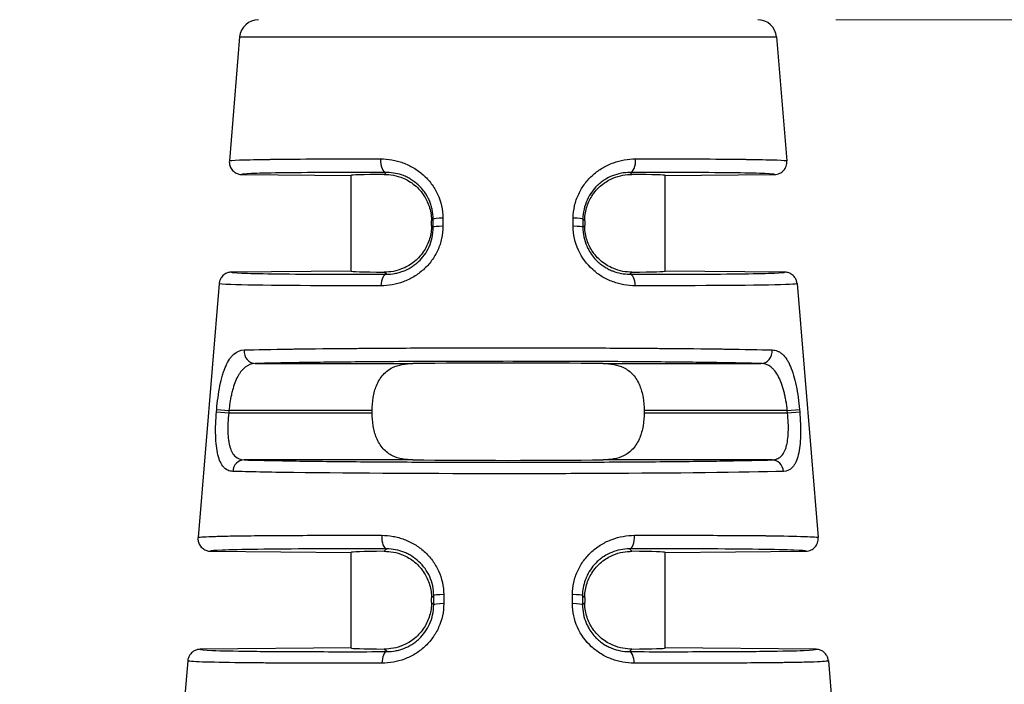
# Model space of a CAD drawing. Header units: inches. Extents: x 0 to 6721, y -3375 to 1330.
# Tile 116 of 196: x 4159 to 4175, y 469 to 480. Entities that reach past the tile are written whole.
import ezdxf

# ---------------------------------------------------------------- set-up
doc = ezdxf.new("R2010")
doc.units = ezdxf.units.IN
doc.header["$MEASUREMENT"] = 0
for name, color, linetype, lineweight in [('AM_5', 3, 'Continuous', 15), ('可見 (ISO)', 7, 'Continuous', 25), ('窄部可見 (ISO)', 7, 'Continuous', 25)]:
    doc.layers.add(name, color=color, linetype=linetype, lineweight=lineweight)
doc.layers.add('中繼線', color=7, linetype='Continuous')
doc.styles.add('尺寸標註', font='romans.shx', dxfattribs={"bigfont": 'CHINESET.SHX'})
doc.dimstyles.new('複本(3) CNS2-1$0', dxfattribs={"dimtxt": 3.7, "dimasz": 3, "dimexe": 1.4, "dimexo": 1.4, "dimgap": 1, "dimtad": 1, "dimtoh": 1, "dimdsep": 46, "dimtxsty": '尺寸標註', "dimcen": 0, "dimclrd": 2, "dimclre": 2, "dimclrt": 3, "dimadec": 0, "dimazin": 2, "dimtp": 0.1, "dimtm": 0.1, "dimtfac": 0.71, "dimtmove": 0, "dimatfit": 0, "dimfxl": 0, "dimlwd": 13, "dimlwe": 13, "dimarcsym": 0})

# ---------------------------------------------------------------- blocks, each defined once
blk = doc.blocks.new('*D339')
at = {"layer": 'AM_5', "color": 2, "lineweight": 13}
for p, q in [((4230.114, 453.791), (4230.114, 501.129)), ((4261.475, 484.178), (4261.475, 501.129)), ((4227.114, 499.729), (4177.567, 499.729)), ((4261.475, 499.729), (4230.114, 499.729)), ((4264.475, 499.729), (4267.475, 499.729))]:
    blk.add_line(p, q, dxfattribs=at)
at = {"layer": 'AM_5', "color": 2}
for points in [[(4227.114, 500.229), (4227.114, 499.229), (4230.114, 499.729)], [(4264.475, 500.229), (4264.475, 499.229), (4261.475, 499.729)]]:
    blk.add_solid(points, dxfattribs=at)
at = {"layer": 'Defpoints', "color": 0}
for p in [(4230.114, 499.729), (4261.475, 482.778), (4230.114, 452.391)]:
    blk.add_point(p, dxfattribs=at)
at = {"layer": 'AM_5', "color": 3, "insert": (4200.415, 506.631), "char_height": 3.7, "attachment_point": 5, "style": '尺寸標註'}
blk.add_mtext('WL\\P(空間保持至少100以上)', dxfattribs=at)
blk = doc.blocks.new('90度接頭-正視')
at = {"layer": '可見 (ISO)'}
for p, q in [((17.627, 31.086), (17.463, 29.113)), ((26.173, 31.086), (26.337, 29.113)), ((17.661, 28.897), (19.4, 28.882)), ((19.4, 27.36), (19.4, 28.882)), ((24.4, 28.882), (26.139, 28.897)), ((24.4, 27.36), (24.4, 28.882)), ((20.68, 28.084), (20.68, 28.158)), ((23.12, 28.158), (23.12, 28.084)), ((19.4, 27.36), (17.498, 27.343)), ((26.302, 27.343), (24.4, 27.36)), ((17.3, 27.16), (16.964, 23.118)), ((26.5, 27.16), (26.836, 23.118)), ((19.735, 25.104), (19.735, 25.138)), ((24.065, 25.138), (24.065, 25.104)), ((17.162, 22.901), (19.4, 22.882)), ((24.4, 22.882), (26.638, 22.901)), ((19.4, 21.36), (19.4, 22.882)), ((24.4, 21.36), (24.4, 22.882)), ((20.68, 22.084), (20.68, 22.158)), ((23.12, 22.158), (23.12, 22.084)), ((19.4, 21.36), (16.998, 21.339)), ((26.802, 21.339), (24.4, 21.36)), ((16.801, 21.156), (16.45, 16.94)), ((26.999, 21.156), (27.35, 16.94))]:
    blk.add_line(p, q, dxfattribs=at)
for centre, start, end in [((17.926, 31.061), 90, 175.2432), ((25.874, 31.061), 4.7568, 90)]:
    blk.add_arc(centre, 0.3, start, end, dxfattribs=at)
for centre, major_axis, ratio, start_param, end_param in [((21.9, 28.86), (-2.5, 0.022), 0.013962, 5.621312, 6.283322), ((21.9, 28.86), (2.5, 0.022), 0.013962, 6.283049, 6.945058), ((21.9, 27.382), (-2.5, -0.022), 0.013962, 6.283049, 6.945058), ((21.9, 27.382), (2.5, -0.022), 0.013962, 5.621312, 6.283322), ((21.9, 25.86), (-2.5, 0), 0.013964, 4.061939, 5.362839), ((21.9, 24.382), (2.5, 0), 0.013964, 4.061939, 5.362839), ((21.9, 22.86), (-2.5, 0.022), 0.013962, 5.621312, 6.283322), ((21.9, 22.86), (2.5, 0.022), 0.013962, 6.283049, 6.945058), ((21.9, 21.382), (-2.5, -0.022), 0.013962, 6.283049, 6.945058), ((21.9, 21.382), (2.5, -0.022), 0.013962, 5.621312, 6.283322)]:
    blk.add_ellipse(centre, major_axis=major_axis, ratio=ratio, start_param=start_param, end_param=end_param, dxfattribs=at)
for points, knots in [([(17.463, 29.113), (17.461, 29.094), (17.463, 29.074), (17.472, 29.033), (17.48, 29.013), (17.504, 28.972), (17.522, 28.952), (17.561, 28.923), (17.58, 28.913), (17.62, 28.9), (17.64, 28.897), (17.661, 28.897)], [-0.03297962, -0.03297962, -0.03297962, -0.03297962, -0.02700153, -0.02700153, -0.02050581, -0.02050581, -0.01264571, -0.01264571, -0.00605896, -0.00605896, -0.00000005, -0.00000005, -0.00000005, -0.00000005]), ([(26.139, 28.897), (26.154, 28.897), (26.168, 28.899), (26.196, 28.905), (26.21, 28.91), (26.247, 28.928), (26.268, 28.943), (26.303, 28.981), (26.316, 29.003), (26.33, 29.042), (26.334, 29.056), (26.338, 29.085), (26.338, 29.099), (26.337, 29.113)], [-0.03296808, -0.03296808, -0.03296808, -0.03296808, -0.028735, -0.028735, -0.02419999, -0.02419999, -0.01648397, -0.01648397, -0.00876778, -0.00876778, -0.004233, -0.004233, -0.00000001, -0.00000001, -0.00000001, -0.00000001]), ([(19.928, 28.899), (20.02, 28.9), (20.123, 28.885), (20.29, 28.813), (20.354, 28.776), (20.471, 28.679), (20.525, 28.618), (20.6, 28.499), (20.631, 28.435), (20.671, 28.297), (20.68, 28.225), (20.68, 28.158)], [0.163151, 0.163151, 0.163151, 0.163151, 0.2094664, 0.2094664, 0.2339826, 0.2339826, 0.2584987, 0.2584987, 0.2786952, 0.2786952, 0.2988917, 0.2988917, 0.2988917, 0.2988917]), ([(23.12, 28.158), (23.12, 28.225), (23.129, 28.297), (23.169, 28.435), (23.2, 28.499), (23.275, 28.618), (23.329, 28.679), (23.446, 28.776), (23.51, 28.813), (23.677, 28.885), (23.78, 28.9), (23.872, 28.899)], [0.2987944, 0.2987944, 0.2987944, 0.2987944, 0.3189909, 0.3189909, 0.3391874, 0.3391874, 0.3637035, 0.3637035, 0.3882197, 0.3882197, 0.4345351, 0.4345351, 0.4345351, 0.4345351]), ([(20.68, 28.084), (20.68, 28.017), (20.671, 27.944), (20.631, 27.807), (20.6, 27.743), (20.525, 27.623), (20.471, 27.562), (20.354, 27.465), (20.29, 27.429), (20.123, 27.357), (20.02, 27.342), (19.928, 27.343)], [0.2987944, 0.2987944, 0.2987944, 0.2987944, 0.3189909, 0.3189909, 0.3391874, 0.3391874, 0.3637035, 0.3637035, 0.3882197, 0.3882197, 0.4345351, 0.4345351, 0.4345351, 0.4345351]), ([(23.872, 27.343), (23.78, 27.342), (23.677, 27.357), (23.51, 27.429), (23.446, 27.465), (23.329, 27.562), (23.275, 27.623), (23.2, 27.743), (23.169, 27.807), (23.129, 27.944), (23.12, 28.017), (23.12, 28.084)], [0.163151, 0.163151, 0.163151, 0.163151, 0.2094664, 0.2094664, 0.2339826, 0.2339826, 0.2584987, 0.2584987, 0.2786952, 0.2786952, 0.2988917, 0.2988917, 0.2988917, 0.2988917]), ([(17.498, 27.343), (17.48, 27.343), (17.462, 27.341), (17.426, 27.33), (17.409, 27.322), (17.37, 27.298), (17.351, 27.28), (17.326, 27.243), (17.317, 27.227), (17.305, 27.194), (17.302, 27.177), (17.3, 27.16)], [-0.02964124, -0.02964124, -0.02964124, -0.02964124, -0.0242333, -0.0242333, -0.01845321, -0.01845321, -0.01060101, -0.01060101, -0.0051283, -0.0051283, 0, 0, 0, 0]), ([(26.5, 27.16), (26.498, 27.177), (26.495, 27.194), (26.483, 27.227), (26.474, 27.243), (26.449, 27.28), (26.43, 27.298), (26.391, 27.322), (26.374, 27.33), (26.338, 27.341), (26.32, 27.343), (26.302, 27.343)], [-0.02964122, -0.02964122, -0.02964122, -0.02964122, -0.02451294, -0.02451294, -0.01904024, -0.01904024, -0.01118806, -0.01118806, -0.00540798, -0.00540798, -0.00000006, -0.00000006, -0.00000006, -0.00000006]), ([(19.735, 25.138), (19.735, 25.205), (19.74, 25.278), (19.764, 25.415), (19.782, 25.48), (19.831, 25.6), (19.867, 25.661), (19.956, 25.76), (20.008, 25.797), (20.159, 25.87), (20.268, 25.887), (20.386, 25.888)], [0.8964116, 0.8964116, 0.8964116, 0.8964116, 0.9166207, 0.9166207, 0.9368297, 0.9368297, 0.9614483, 0.9614483, 0.9860668, 0.9860668, 1.0317726, 1.0317726, 1.0317726, 1.0317726]), ([(23.414, 25.888), (23.532, 25.887), (23.641, 25.87), (23.792, 25.797), (23.844, 25.76), (23.933, 25.661), (23.969, 25.6), (24.018, 25.48), (24.036, 25.415), (24.06, 25.278), (24.065, 25.205), (24.065, 25.138)], [0.1634429, 0.1634429, 0.1634429, 0.1634429, 0.2091487, 0.2091487, 0.2337672, 0.2337672, 0.2583858, 0.2583858, 0.2785948, 0.2785948, 0.2988039, 0.2988039, 0.2988039, 0.2988039]), ([(20.386, 24.354), (20.268, 24.355), (20.159, 24.372), (20.008, 24.445), (19.956, 24.482), (19.867, 24.581), (19.831, 24.642), (19.782, 24.762), (19.764, 24.827), (19.74, 24.964), (19.735, 25.036), (19.735, 25.104)], [0.7610506, 0.7610506, 0.7610506, 0.7610506, 0.8067564, 0.8067564, 0.831375, 0.831375, 0.8559935, 0.8559935, 0.8762026, 0.8762026, 0.8964116, 0.8964116, 0.8964116, 0.8964116]), ([(24.065, 25.104), (24.065, 25.036), (24.06, 24.964), (24.036, 24.827), (24.018, 24.762), (23.969, 24.642), (23.933, 24.581), (23.844, 24.482), (23.792, 24.445), (23.641, 24.372), (23.532, 24.355), (23.414, 24.354)], [0.2988039, 0.2988039, 0.2988039, 0.2988039, 0.3190129, 0.3190129, 0.339222, 0.339222, 0.3638405, 0.3638405, 0.3884591, 0.3884591, 0.4341649, 0.4341649, 0.4341649, 0.4341649]), ([(16.964, 23.118), (16.962, 23.098), (16.964, 23.078), (16.973, 23.038), (16.981, 23.017), (17.005, 22.976), (17.023, 22.957), (17.061, 22.928), (17.081, 22.918), (17.121, 22.905), (17.141, 22.901), (17.162, 22.901)], [-0.03297961, -0.03297961, -0.03297961, -0.03297961, -0.02701652, -0.02701652, -0.02053765, -0.02053765, -0.01267881, -0.01267881, -0.00607455, -0.00607455, -0.00000007, -0.00000007, -0.00000007, -0.00000007]), ([(26.638, 22.901), (26.652, 22.901), (26.667, 22.903), (26.695, 22.909), (26.709, 22.914), (26.746, 22.932), (26.767, 22.947), (26.802, 22.985), (26.815, 23.008), (26.829, 23.046), (26.833, 23.061), (26.836, 23.083), (26.836, 23.09), (26.837, 23.108), (26.836, 23.117), (26.836, 23.118)], [-0.003142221, -0.003142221, -0.003142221, -0.003142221, -0.002754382, -0.002754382, -0.002338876, -0.002338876, -0.001631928, -0.001631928, -0.00092496, -0.00092496, -0.000509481, -0.000509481, -0.000311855, -0.000311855, -0.000000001, -0.000000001, -0.000000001, -0.000000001]), ([(19.928, 22.899), (20.02, 22.9), (20.123, 22.885), (20.29, 22.813), (20.354, 22.776), (20.471, 22.679), (20.525, 22.618), (20.6, 22.499), (20.631, 22.435), (20.671, 22.297), (20.68, 22.225), (20.68, 22.158)], [0.163151, 0.163151, 0.163151, 0.163151, 0.2094664, 0.2094664, 0.2339826, 0.2339826, 0.2584987, 0.2584987, 0.2786952, 0.2786952, 0.2988917, 0.2988917, 0.2988917, 0.2988917]), ([(23.12, 22.158), (23.12, 22.225), (23.129, 22.297), (23.169, 22.435), (23.2, 22.499), (23.275, 22.618), (23.329, 22.679), (23.446, 22.776), (23.51, 22.813), (23.677, 22.885), (23.78, 22.9), (23.872, 22.899)], [0.2987944, 0.2987944, 0.2987944, 0.2987944, 0.3189909, 0.3189909, 0.3391874, 0.3391874, 0.3637035, 0.3637035, 0.3882197, 0.3882197, 0.4345351, 0.4345351, 0.4345351, 0.4345351]), ([(20.68, 22.084), (20.68, 22.017), (20.671, 21.944), (20.631, 21.807), (20.6, 21.743), (20.525, 21.623), (20.471, 21.562), (20.354, 21.465), (20.29, 21.429), (20.123, 21.357), (20.02, 21.342), (19.928, 21.343)], [0.2987944, 0.2987944, 0.2987944, 0.2987944, 0.3189909, 0.3189909, 0.3391874, 0.3391874, 0.3637035, 0.3637035, 0.3882197, 0.3882197, 0.4345351, 0.4345351, 0.4345351, 0.4345351]), ([(23.872, 21.343), (23.78, 21.342), (23.677, 21.357), (23.51, 21.429), (23.446, 21.465), (23.329, 21.562), (23.275, 21.623), (23.2, 21.743), (23.169, 21.807), (23.129, 21.944), (23.12, 22.017), (23.12, 22.084)], [0.163151, 0.163151, 0.163151, 0.163151, 0.2094664, 0.2094664, 0.2339826, 0.2339826, 0.2584987, 0.2584987, 0.2786952, 0.2786952, 0.2988917, 0.2988917, 0.2988917, 0.2988917]), ([(16.998, 21.339), (16.98, 21.339), (16.962, 21.336), (16.926, 21.326), (16.909, 21.318), (16.87, 21.293), (16.851, 21.275), (16.826, 21.239), (16.817, 21.222), (16.806, 21.189), (16.802, 21.172), (16.801, 21.156)], [-0.02964123, -0.02964123, -0.02964123, -0.02964123, -0.02421649, -0.02421649, -0.01841793, -0.01841793, -0.01056708, -0.01056708, -0.00511213, -0.00511213, 0, 0, 0, 0]), ([(26.999, 21.156), (26.998, 21.172), (26.994, 21.189), (26.983, 21.222), (26.974, 21.239), (26.949, 21.275), (26.93, 21.293), (26.891, 21.318), (26.874, 21.326), (26.838, 21.336), (26.82, 21.339), (26.802, 21.339)], [-0.02964122, -0.02964122, -0.02964122, -0.02964122, -0.02452911, -0.02452911, -0.01907418, -0.01907418, -0.01122335, -0.01122335, -0.00542481, -0.00542481, -0.00000008, -0.00000008, -0.00000008, -0.00000008])]:
    blk.add_open_spline(points, degree=3, knots=knots, dxfattribs=at)
blk.add_open_spline([(26.836, 23.118), (26.836, 23.118), (26.836, 23.118), (26.836, 23.118)], degree=3, dxfattribs=at)
at = {"layer": '窄部可見 (ISO)'}
for p, q in [((17.627, 31.086), (26.173, 31.086)), ((19.928, 28.899), (19.959, 28.929)), ((23.841, 28.929), (23.872, 28.899)), ((20.709, 28.186), (20.68, 28.158)), ((20.68, 28.084), (20.709, 28.056)), ((20.709, 28.056), (20.709, 28.186)), ((20.863, 28.202), (20.863, 28.072)), ((22.937, 28.072), (22.937, 28.202)), ((23.12, 28.158), (23.091, 28.186)), ((23.091, 28.186), (23.091, 28.056)), ((23.091, 28.056), (23.12, 28.084)), ((19.962, 27.31), (19.928, 27.343)), ((23.872, 27.343), (23.838, 27.31)), ((17.876, 25.888), (20.386, 25.888)), ((23.414, 25.888), (25.924, 25.888)), ((17.258, 25.12), (17.261, 25.154)), ((17.258, 25.12), (17.452, 25.104)), ((17.261, 25.154), (17.455, 25.138)), ((17.455, 25.138), (17.452, 25.104)), ((17.452, 25.104), (19.735, 25.104)), ((19.735, 25.138), (17.455, 25.138)), ((26.345, 25.138), (24.065, 25.138)), ((24.065, 25.104), (26.348, 25.104)), ((26.345, 25.138), (26.539, 25.154)), ((26.348, 25.104), (26.345, 25.138)), ((26.348, 25.104), (26.542, 25.12)), ((26.539, 25.154), (26.542, 25.12)), ((20.386, 24.354), (17.697, 24.354)), ((26.103, 24.354), (23.414, 24.354)), ((19.928, 22.899), (19.967, 22.937)), ((23.833, 22.937), (23.872, 22.899)), ((20.716, 22.193), (20.68, 22.158)), ((20.716, 22.049), (20.716, 22.193)), ((20.875, 22.209), (20.875, 22.065)), ((22.925, 22.065), (22.925, 22.209)), ((23.12, 22.158), (23.084, 22.193)), ((23.084, 22.193), (23.084, 22.049)), ((20.68, 22.084), (20.716, 22.049)), ((23.084, 22.049), (23.12, 22.084)), ((19.97, 21.302), (19.928, 21.343)), ((23.872, 21.343), (23.83, 21.302))]:
    blk.add_line(p, q, dxfattribs=at)
for centre, major_axis, ratio, start_param, end_param in [((19.961, 29.129), (0, -0.2), 0.457959, 4.630069, 6.267479), ((23.839, 29.129), (0, -0.2), 0.457959, 0.015707, 1.653116), ((20.909, 28.186), (-0.2, 0), 0.085471, 4.943372, 6.269171), ((20.909, 28.056), (-0.2, 0), 0.085457, 4.942748, 6.269171), ((22.891, 28.186), (0.2, 0), 0.085471, 0.014014, 1.339813), ((22.891, 28.056), (0.2, 0), 0.085457, 0.014014, 1.340437), ((19.964, 27.11), (0, 0.2), 0.439652, 0.015546, 1.486943), ((23.836, 27.11), (0, 0.2), 0.439652, 4.796243, 6.26764), ((17.876, 26.088), (0.006, -0.2), 0.896154, 4.604085, 6.251716), ((25.924, 26.088), (-0.006, -0.2), 0.896154, 0.03147, 1.679101), ((17.697, 24.154), (0.006, 0.2), 0.904465, 0.032739, 1.514553), ((26.103, 24.154), (-0.006, 0.2), 0.904465, 4.768632, 6.250447), ((19.969, 23.137), (0, -0.2), 0.408157, 4.630381, 6.267891), ((23.831, 23.137), (0, -0.2), 0.408157, 0.015295, 1.652805), ((20.916, 22.193), (-0.2, 0), 0.084951, 4.917544, 6.269172), ((22.884, 22.193), (0.2, 0), 0.084951, 0.014013, 1.365641), ((20.916, 22.049), (-0.2, 0), 0.08494, 4.916991, 6.269172), ((22.884, 22.049), (0.2, 0), 0.08494, 0.014013, 1.366194), ((19.971, 21.102), (-0.001, 0.2), 0.393168, 0.015186, 1.486691), ((23.829, 21.102), (0.001, 0.2), 0.393168, 4.796495, 6.268)]:
    blk.add_ellipse(centre, major_axis=major_axis, ratio=ratio, start_param=start_param, end_param=end_param, dxfattribs=at)
for points, knots in [([(17.463, 29.113), (17.463, 29.119), (17.519, 29.124), (17.623, 29.128), (17.633, 29.128), (17.643, 29.128), (17.653, 29.129), (17.763, 29.133), (17.917, 29.136), (18.105, 29.138), (18.127, 29.139), (18.15, 29.139), (18.173, 29.139), (18.376, 29.142), (18.613, 29.144), (18.873, 29.145), (18.896, 29.145), (18.919, 29.145), (18.942, 29.145), (19.229, 29.146), (19.543, 29.146), (19.87, 29.146)], [0, 0, 0, 0, 0.228628, 0.228628, 0.228628, 0.25, 0.25, 0.25, 0.473508, 0.473508, 0.473508, 0.5, 0.5, 0.5, 0.730031, 0.730031, 0.730031, 0.75, 0.75, 0.75, 1, 1, 1, 1]), ([(19.87, 29.146), (19.931, 29.146), (19.991, 29.141), (20.08, 29.125), (20.109, 29.118), (20.168, 29.103), (20.195, 29.094), (20.285, 29.062), (20.341, 29.035), (20.422, 28.987), (20.448, 28.97), (20.498, 28.933), (20.522, 28.915), (20.595, 28.849), (20.639, 28.802), (20.716, 28.699), (20.749, 28.645), (20.834, 28.464), (20.863, 28.336), (20.863, 28.202)], [0, 0, 0, 0, 0.125, 0.125, 0.1875, 0.1875, 0.25, 0.25, 0.375, 0.375, 0.4375, 0.4375, 0.5, 0.5, 0.625, 0.625, 0.75, 0.75, 1, 1, 1, 1]), ([(22.937, 28.202), (22.937, 28.269), (22.945, 28.335), (22.973, 28.463), (22.996, 28.527), (23.051, 28.645), (23.084, 28.7), (23.142, 28.777), (23.163, 28.802), (23.207, 28.849), (23.231, 28.873), (23.302, 28.935), (23.352, 28.972), (23.433, 29.02), (23.46, 29.034), (23.517, 29.061), (23.548, 29.073), (23.69, 29.125), (23.808, 29.146), (23.93, 29.146)], [0, 0, 0, 0, 0.125, 0.125, 0.25, 0.25, 0.375, 0.375, 0.4375, 0.4375, 0.5, 0.5, 0.625, 0.625, 0.6875, 0.6875, 0.75, 0.75, 1, 1, 1, 1]), ([(23.93, 29.146), (24.257, 29.146), (24.571, 29.146), (24.858, 29.145), (24.881, 29.145), (24.904, 29.145), (24.927, 29.145), (25.187, 29.144), (25.424, 29.142), (25.627, 29.139), (25.65, 29.139), (25.673, 29.139), (25.695, 29.138), (25.883, 29.136), (26.037, 29.133), (26.147, 29.129), (26.157, 29.128), (26.167, 29.128), (26.177, 29.128), (26.281, 29.124), (26.337, 29.119), (26.337, 29.113)], [0, 0, 0, 0, 0.25, 0.25, 0.25, 0.269969, 0.269969, 0.269969, 0.5, 0.5, 0.5, 0.526492, 0.526492, 0.526492, 0.75, 0.75, 0.75, 0.771372, 0.771372, 0.771372, 1, 1, 1, 1]), ([(19.959, 28.929), (19.624, 28.93), (19.299, 28.93), (19.008, 28.928), (18.726, 28.927), (18.477, 28.925), (18.274, 28.922), (18.071, 28.919), (17.916, 28.916), (17.813, 28.911), (17.71, 28.907), (17.661, 28.902), (17.661, 28.897)], [3.058727, 3.058727, 3.058727, 3.058727, 3.339025, 3.339025, 3.339025, 3.609231, 3.609231, 3.609231, 3.879551, 3.879551, 3.879551, 4.153321, 4.153321, 4.153321, 4.153321]), ([(20.709, 28.186), (20.709, 28.239), (20.703, 28.292), (20.691, 28.343), (20.686, 28.369), (20.679, 28.394), (20.671, 28.418), (20.664, 28.44), (20.656, 28.461), (20.647, 28.482), (20.625, 28.531), (20.598, 28.578), (20.567, 28.621), (20.552, 28.641), (20.537, 28.661), (20.52, 28.679), (20.506, 28.695), (20.491, 28.71), (20.476, 28.725), (20.474, 28.727), (20.471, 28.729), (20.469, 28.731), (20.433, 28.764), (20.395, 28.793), (20.354, 28.818), (20.334, 28.831), (20.313, 28.842), (20.291, 28.853), (20.28, 28.858), (20.27, 28.863), (20.259, 28.868), (20.25, 28.871), (20.241, 28.875), (20.233, 28.879), (20.149, 28.911), (20.069, 28.927), (19.977, 28.929), (19.971, 28.929), (19.965, 28.929), (19.959, 28.929)], [0, 0, 0, 0, 0.125, 0.125, 0.125, 0.1875, 0.1875, 0.1875, 0.242432, 0.242432, 0.242432, 0.375, 0.375, 0.375, 0.4375, 0.4375, 0.4375, 0.491526, 0.491526, 0.491526, 0.5, 0.5, 0.5, 0.625, 0.625, 0.625, 0.6875, 0.6875, 0.6875, 0.71875, 0.71875, 0.71875, 0.742946, 0.742946, 0.742946, 0.984164, 0.984164, 0.984164, 1, 1, 1, 1]), ([(23.841, 28.929), (23.744, 28.929), (23.65, 28.911), (23.563, 28.876), (23.52, 28.859), (23.478, 28.838), (23.44, 28.814), (23.42, 28.802), (23.402, 28.789), (23.384, 28.775), (23.366, 28.762), (23.35, 28.748), (23.332, 28.732), (23.329, 28.73), (23.327, 28.728), (23.324, 28.725), (23.256, 28.66), (23.198, 28.581), (23.158, 28.49), (23.116, 28.397), (23.091, 28.293), (23.091, 28.186)], [0, 0, 0, 0, 0.25, 0.25, 0.25, 0.375, 0.375, 0.375, 0.4375, 0.4375, 0.4375, 0.5, 0.5, 0.5, 0.508472, 0.508472, 0.508472, 0.75, 0.75, 0.75, 1, 1, 1, 1]), ([(26.139, 28.897), (26.139, 28.902), (26.09, 28.907), (25.987, 28.911), (25.884, 28.916), (25.729, 28.919), (25.526, 28.922), (25.323, 28.925), (25.074, 28.927), (24.792, 28.928), (24.501, 28.93), (24.176, 28.93), (23.841, 28.929)], [2.129864, 2.129864, 2.129864, 2.129864, 2.403635, 2.403635, 2.403635, 2.673954, 2.673954, 2.673954, 2.94416, 2.94416, 2.94416, 3.224459, 3.224459, 3.224459, 3.224459]), ([(20.863, 28.072), (20.863, 28.006), (20.856, 27.942), (20.829, 27.815), (20.808, 27.752), (20.754, 27.633), (20.721, 27.578), (20.664, 27.5), (20.643, 27.475), (20.6, 27.427), (20.576, 27.403), (20.505, 27.34), (20.454, 27.302), (20.373, 27.254), (20.346, 27.239), (20.289, 27.212), (20.258, 27.199), (20.116, 27.147), (19.998, 27.126), (19.876, 27.126)], [0, 0, 0, 0, 0.125, 0.125, 0.25, 0.25, 0.375, 0.375, 0.4375, 0.4375, 0.5, 0.5, 0.625, 0.625, 0.6875, 0.6875, 0.75, 0.75, 1, 1, 1, 1]), ([(19.962, 27.31), (20.008, 27.31), (20.054, 27.314), (20.12, 27.326), (20.142, 27.331), (20.185, 27.343), (20.205, 27.349), (20.272, 27.375), (20.315, 27.396), (20.377, 27.434), (20.397, 27.448), (20.436, 27.478), (20.456, 27.495), (20.541, 27.574), (20.6, 27.653), (20.684, 27.838), (20.709, 27.944), (20.709, 28.056)], [0, 0, 0, 0, 0.125, 0.125, 0.1875, 0.1875, 0.25, 0.25, 0.375, 0.375, 0.4375, 0.4375, 0.5, 0.5, 0.75, 0.75, 1, 1, 1, 1]), ([(23.924, 27.126), (23.863, 27.126), (23.803, 27.132), (23.714, 27.147), (23.685, 27.154), (23.627, 27.17), (23.6, 27.178), (23.51, 27.211), (23.453, 27.238), (23.372, 27.287), (23.346, 27.304), (23.295, 27.342), (23.272, 27.361), (23.149, 27.471), (23.074, 27.573), (22.964, 27.814), (22.937, 27.941), (22.937, 28.072)], [0, 0, 0, 0, 0.125, 0.125, 0.1875, 0.1875, 0.25, 0.25, 0.375, 0.375, 0.4375, 0.4375, 0.5, 0.5, 0.75, 0.75, 1, 1, 1, 1]), ([(23.091, 28.056), (23.091, 27.951), (23.113, 27.851), (23.151, 27.762), (23.153, 27.757), (23.155, 27.752), (23.158, 27.746), (23.189, 27.677), (23.231, 27.615), (23.277, 27.562), (23.291, 27.546), (23.305, 27.532), (23.32, 27.517), (23.339, 27.499), (23.361, 27.48), (23.383, 27.463), (23.402, 27.449), (23.422, 27.435), (23.443, 27.422), (23.464, 27.409), (23.485, 27.397), (23.506, 27.387), (23.517, 27.381), (23.529, 27.376), (23.54, 27.371), (23.548, 27.367), (23.557, 27.364), (23.565, 27.361), (23.653, 27.327), (23.743, 27.31), (23.838, 27.31)], [0, 0, 0, 0, 0.235395, 0.235395, 0.235395, 0.25, 0.25, 0.25, 0.4375, 0.4375, 0.4375, 0.492495, 0.492495, 0.492495, 0.5625, 0.5625, 0.5625, 0.625, 0.625, 0.625, 0.6875, 0.6875, 0.6875, 0.71875, 0.71875, 0.71875, 0.74263, 0.74263, 0.74263, 1, 1, 1, 1]), ([(17.498, 27.343), (17.497, 27.338), (17.549, 27.333), (17.66, 27.328), (17.77, 27.324), (17.937, 27.32), (18.155, 27.317), (18.372, 27.314), (18.641, 27.311), (18.942, 27.31), (19.256, 27.309), (19.604, 27.309), (19.962, 27.31)], [5.269156, 5.269156, 5.269156, 5.269156, 5.54884, 5.54884, 5.54884, 5.824577, 5.824577, 5.824577, 6.100194, 6.100194, 6.100194, 6.386537, 6.386537, 6.386537, 6.386537]), ([(23.838, 27.31), (24.196, 27.309), (24.544, 27.309), (24.858, 27.31), (25.159, 27.311), (25.428, 27.314), (25.645, 27.317), (25.863, 27.32), (26.03, 27.324), (26.14, 27.328), (26.251, 27.333), (26.303, 27.338), (26.302, 27.343)], [6.179833, 6.179833, 6.179833, 6.179833, 6.466177, 6.466177, 6.466177, 6.741793, 6.741793, 6.741793, 7.017531, 7.017531, 7.017531, 7.297215, 7.297215, 7.297215, 7.297215]), ([(19.876, 27.126), (18.817, 27.124), (17.871, 27.13), (17.487, 27.144), (17.365, 27.149), (17.3, 27.154), (17.3, 27.16)], [0, 0, 0, 0, 0.760219, 0.760219, 0.760219, 1, 1, 1, 1]), ([(26.5, 27.16), (26.501, 27.141), (25.822, 27.13), (24.878, 27.127), (24.581, 27.126), (24.258, 27.126), (23.924, 27.126)], [0, 0, 0, 0, 0.760219, 0.760219, 0.760219, 1, 1, 1, 1]), ([(17.261, 25.154), (17.267, 25.221), (17.274, 25.286), (17.292, 25.413), (17.302, 25.476), (17.326, 25.594), (17.34, 25.649), (17.362, 25.726), (17.37, 25.751), (17.387, 25.799), (17.396, 25.822), (17.424, 25.886), (17.443, 25.923), (17.475, 25.971), (17.487, 25.986), (17.51, 26.014), (17.522, 26.026), (17.583, 26.08), (17.637, 26.103), (17.697, 26.104)], [0, 0, 0, 0, 0.125, 0.125, 0.25, 0.25, 0.375, 0.375, 0.4375, 0.4375, 0.5, 0.5, 0.625, 0.625, 0.6875, 0.6875, 0.75, 0.75, 1, 1, 1, 1]), ([(17.697, 26.104), (17.894, 26.11), (18.144, 26.114), (18.428, 26.118), (18.454, 26.119), (18.48, 26.119), (18.507, 26.12), (18.787, 26.123), (19.098, 26.127), (19.426, 26.129), (19.47, 26.13), (19.513, 26.13), (19.557, 26.13), (19.899, 26.133), (20.255, 26.135), (20.614, 26.137), (20.651, 26.137), (20.688, 26.137), (20.724, 26.137), (21.12, 26.138), (21.517, 26.139), (21.9, 26.139), (22.283, 26.139), (22.68, 26.138), (23.076, 26.137), (23.113, 26.137), (23.149, 26.137), (23.186, 26.137), (23.545, 26.135), (23.901, 26.133), (24.243, 26.13), (24.287, 26.13), (24.33, 26.13), (24.374, 26.129), (24.702, 26.127), (25.013, 26.123), (25.293, 26.12), (25.32, 26.119), (25.346, 26.119), (25.372, 26.118), (25.656, 26.114), (25.906, 26.11), (26.103, 26.104)], [0, 0, 0, 0, 0.114631, 0.114631, 0.114631, 0.125, 0.125, 0.125, 0.235387, 0.235387, 0.235387, 0.25, 0.25, 0.25, 0.363356, 0.363356, 0.363356, 0.375, 0.375, 0.375, 0.5, 0.5, 0.5, 0.625, 0.625, 0.625, 0.636633, 0.636633, 0.636633, 0.75, 0.75, 0.75, 0.764605, 0.764605, 0.764605, 0.875, 0.875, 0.875, 0.885366, 0.885366, 0.885366, 1, 1, 1, 1]), ([(26.103, 26.104), (26.133, 26.103), (26.162, 26.097), (26.202, 26.081), (26.216, 26.074), (26.241, 26.057), (26.253, 26.048), (26.291, 26.014), (26.314, 25.987), (26.346, 25.938), (26.357, 25.921), (26.376, 25.884), (26.385, 25.865), (26.414, 25.799), (26.43, 25.751), (26.46, 25.649), (26.473, 25.595), (26.51, 25.414), (26.527, 25.287), (26.539, 25.154)], [0, 0, 0, 0, 0.125, 0.125, 0.1875, 0.1875, 0.25, 0.25, 0.375, 0.375, 0.4375, 0.4375, 0.5, 0.5, 0.625, 0.625, 0.75, 0.75, 1, 1, 1, 1]), ([(17.876, 25.888), (17.815, 25.886), (17.761, 25.866), (17.715, 25.83), (17.691, 25.812), (17.67, 25.791), (17.65, 25.766), (17.64, 25.753), (17.631, 25.74), (17.622, 25.726), (17.617, 25.719), (17.613, 25.712), (17.608, 25.705), (17.604, 25.697), (17.6, 25.691), (17.596, 25.682), (17.563, 25.621), (17.536, 25.546), (17.513, 25.462), (17.507, 25.437), (17.501, 25.412), (17.495, 25.386), (17.478, 25.307), (17.464, 25.223), (17.455, 25.138)], [0, 0, 0, 0, 0.25, 0.25, 0.25, 0.375, 0.375, 0.375, 0.4375, 0.4375, 0.4375, 0.46875, 0.46875, 0.46875, 0.5, 0.5, 0.5, 0.729105, 0.729105, 0.729105, 0.796829, 0.796829, 0.796829, 1, 1, 1, 1]), ([(25.924, 25.888), (25.74, 25.893), (25.503, 25.898), (24.944, 25.906), (24.622, 25.91), (23.915, 25.916), (23.531, 25.919), (22.732, 25.922), (22.316, 25.923), (21.484, 25.923), (21.068, 25.922), (20.269, 25.919), (19.885, 25.916), (19.178, 25.91), (18.856, 25.906), (18.297, 25.898), (18.06, 25.893), (17.876, 25.888)], [2.030409, 2.030409, 2.030409, 2.030409, 2.308205, 2.308205, 2.586001, 2.586001, 2.863797, 2.863797, 3.141593, 3.141593, 3.419389, 3.419389, 3.697185, 3.697185, 3.97498, 3.97498, 4.252776, 4.252776, 4.252776, 4.252776]), ([(26.345, 25.138), (26.339, 25.19), (26.332, 25.242), (26.323, 25.293), (26.319, 25.318), (26.314, 25.343), (26.309, 25.368), (26.304, 25.39), (26.299, 25.411), (26.294, 25.432), (26.282, 25.481), (26.268, 25.528), (26.253, 25.57), (26.239, 25.609), (26.224, 25.644), (26.207, 25.676), (26.189, 25.711), (26.169, 25.743), (26.147, 25.77), (26.137, 25.783), (26.126, 25.795), (26.115, 25.806), (26.109, 25.811), (26.103, 25.816), (26.098, 25.821), (26.093, 25.825), (26.088, 25.829), (26.083, 25.833), (26.039, 25.865), (25.994, 25.883), (25.939, 25.887), (25.934, 25.887), (25.929, 25.888), (25.924, 25.888)], [0, 0, 0, 0, 0.125, 0.125, 0.125, 0.1875, 0.1875, 0.1875, 0.243967, 0.243967, 0.243967, 0.375, 0.375, 0.375, 0.492562, 0.492562, 0.492562, 0.625, 0.625, 0.625, 0.6875, 0.6875, 0.6875, 0.71875, 0.71875, 0.71875, 0.743814, 0.743814, 0.743814, 0.98012, 0.98012, 0.98012, 1, 1, 1, 1]), ([(17.517, 24.171), (17.488, 24.171), (17.462, 24.177), (17.426, 24.194), (17.415, 24.201), (17.393, 24.218), (17.383, 24.227), (17.352, 24.26), (17.335, 24.288), (17.304, 24.354), (17.292, 24.39), (17.26, 24.523), (17.249, 24.624), (17.242, 24.865), (17.247, 24.99), (17.258, 25.12)], [0, 0, 0, 0, 0.125, 0.125, 0.1875, 0.1875, 0.25, 0.25, 0.375, 0.375, 0.5, 0.5, 0.75, 0.75, 1, 1, 1, 1]), ([(17.452, 25.104), (17.44, 24.994), (17.436, 24.889), (17.441, 24.751), (17.445, 24.708), (17.453, 24.649), (17.456, 24.63), (17.463, 24.595), (17.467, 24.579), (17.482, 24.528), (17.494, 24.498), (17.516, 24.459), (17.524, 24.447), (17.541, 24.425), (17.551, 24.415), (17.596, 24.374), (17.641, 24.355), (17.697, 24.354)], [0, 0, 0, 0, 0.25, 0.25, 0.375, 0.375, 0.4375, 0.4375, 0.5, 0.5, 0.625, 0.625, 0.6875, 0.6875, 0.75, 0.75, 1, 1, 1, 1]), ([(26.103, 24.354), (26.131, 24.355), (26.156, 24.36), (26.19, 24.373), (26.201, 24.378), (26.221, 24.391), (26.23, 24.397), (26.259, 24.424), (26.276, 24.445), (26.298, 24.484), (26.305, 24.498), (26.317, 24.528), (26.323, 24.546), (26.346, 24.625), (26.357, 24.704), (26.364, 24.889), (26.36, 24.994), (26.348, 25.104)], [0, 0, 0, 0, 0.125, 0.125, 0.1875, 0.1875, 0.25, 0.25, 0.375, 0.375, 0.4375, 0.4375, 0.5, 0.5, 0.75, 0.75, 1, 1, 1, 1]), ([(26.542, 25.12), (26.547, 25.055), (26.551, 24.991), (26.555, 24.865), (26.556, 24.803), (26.553, 24.684), (26.549, 24.629), (26.537, 24.526), (26.529, 24.476), (26.508, 24.391), (26.495, 24.353), (26.473, 24.304), (26.465, 24.289), (26.447, 24.261), (26.437, 24.248), (26.388, 24.194), (26.34, 24.172), (26.283, 24.171)], [0, 0, 0, 0, 0.125, 0.125, 0.25, 0.25, 0.375, 0.375, 0.5, 0.5, 0.625, 0.625, 0.6875, 0.6875, 0.75, 0.75, 1, 1, 1, 1]), ([(17.697, 24.354), (17.884, 24.348), (18.126, 24.343), (18.706, 24.334), (19.042, 24.33), (19.781, 24.324), (20.184, 24.321), (21.025, 24.318), (21.462, 24.317), (22.338, 24.317), (22.775, 24.318), (23.616, 24.321), (24.019, 24.324), (24.758, 24.33), (25.094, 24.334), (25.674, 24.343), (25.916, 24.348), (26.103, 24.354)], [5.152893, 5.152893, 5.152893, 5.152893, 5.435466, 5.435466, 5.718039, 5.718039, 6.000612, 6.000612, 6.283185, 6.283185, 6.565758, 6.565758, 6.848331, 6.848331, 7.130904, 7.130904, 7.413478, 7.413478, 7.413478, 7.413478]), ([(26.283, 24.171), (25.673, 24.153), (24.54, 24.142), (23.384, 24.137), (23.3, 24.136), (23.215, 24.136), (23.13, 24.136), (22.715, 24.134), (22.3, 24.133), (21.9, 24.133), (20.751, 24.133), (19.462, 24.14), (18.484, 24.152), (18.098, 24.157), (17.764, 24.164), (17.517, 24.171)], [0, 0, 0, 0, 0.349416, 0.349416, 0.349416, 0.375, 0.375, 0.375, 0.5, 0.5, 0.5, 0.858469, 0.858469, 0.858469, 1, 1, 1, 1]), ([(16.964, 23.118), (16.965, 23.125), (17.046, 23.131), (17.256, 23.138), (17.341, 23.14), (17.486, 23.143), (17.537, 23.144), (17.618, 23.145), (17.66, 23.146), (17.71, 23.146), (17.731, 23.147), (17.746, 23.147), (17.752, 23.147), (18.022, 23.15), (18.34, 23.152), (19.06, 23.155), (19.462, 23.155), (19.887, 23.154)], [0, 0, 0, 0, 0.25, 0.25, 0.375, 0.375, 0.4375, 0.4375, 0.46875, 0.484375, 0.492188, 0.492188, 0.5, 0.5, 0.75, 0.75, 1, 1, 1, 1]), ([(19.887, 23.154), (19.949, 23.154), (20.04, 23.145), (20.129, 23.125), (20.188, 23.109), (20.216, 23.1), (20.305, 23.067), (20.362, 23.04), (20.468, 22.975), (20.517, 22.939), (20.613, 22.852), (20.657, 22.805), (20.732, 22.702), (20.764, 22.648), (20.847, 22.468), (20.875, 22.342), (20.875, 22.209)], [0, 0, 0, 0, 0.125, 0.1875, 0.1875, 0.25, 0.25, 0.375, 0.375, 0.5, 0.5, 0.625, 0.625, 0.75, 0.75, 1, 1, 1, 1]), ([(22.925, 22.209), (22.925, 22.276), (22.932, 22.34), (22.96, 22.467), (22.982, 22.53), (23.036, 22.648), (23.068, 22.703), (23.125, 22.78), (23.145, 22.804), (23.189, 22.852), (23.212, 22.875), (23.283, 22.939), (23.333, 22.976), (23.413, 23.024), (23.44, 23.039), (23.497, 23.066), (23.527, 23.079), (23.67, 23.132), (23.789, 23.153), (23.913, 23.154)], [0, 0, 0, 0, 0.125, 0.125, 0.25, 0.25, 0.375, 0.375, 0.4375, 0.4375, 0.5, 0.5, 0.625, 0.625, 0.6875, 0.6875, 0.75, 0.75, 1, 1, 1, 1]), ([(23.913, 23.154), (24.338, 23.155), (24.74, 23.155), (25.28, 23.153), (25.45, 23.152), (25.686, 23.151), (25.761, 23.15), (25.87, 23.149), (25.922, 23.148), (25.982, 23.148), (26.007, 23.148), (26.024, 23.147), (26.033, 23.147), (26.275, 23.144), (26.474, 23.14), (26.754, 23.131), (26.835, 23.125), (26.836, 23.118)], [0, 0, 0, 0, 0.25, 0.25, 0.375, 0.375, 0.4375, 0.4375, 0.46875, 0.484375, 0.492188, 0.492188, 0.5, 0.5, 0.75, 0.75, 1, 1, 1, 1]), ([(19.967, 22.937), (19.565, 22.938), (19.17, 22.938), (18.813, 22.937), (18.471, 22.936), (18.165, 22.934), (17.916, 22.93), (17.667, 22.927), (17.476, 22.923), (17.35, 22.918), (17.222, 22.913), (17.162, 22.907), (17.162, 22.901)], [3.003464, 3.003464, 3.003464, 3.003464, 3.298427, 3.298427, 3.298427, 3.581718, 3.581718, 3.581718, 3.865141, 3.865141, 3.865141, 4.153252, 4.153252, 4.153252, 4.153252]), ([(20.716, 22.193), (20.716, 22.298), (20.693, 22.401), (20.611, 22.586), (20.551, 22.668), (20.446, 22.767), (20.407, 22.797), (20.346, 22.835), (20.315, 22.853), (20.282, 22.868), (20.26, 22.878), (20.248, 22.883), (20.157, 22.918), (20.065, 22.937), (19.967, 22.937)], [0, 0, 0, 0, 0.25, 0.25, 0.5, 0.5, 0.625, 0.625, 0.6875, 0.71875, 0.71875, 0.75, 0.75, 1, 1, 1, 1]), ([(23.833, 22.937), (23.734, 22.937), (23.638, 22.917), (23.551, 22.882), (23.507, 22.864), (23.466, 22.843), (23.427, 22.818), (23.408, 22.806), (23.389, 22.793), (23.371, 22.779), (23.353, 22.765), (23.338, 22.752), (23.32, 22.735), (23.255, 22.674), (23.2, 22.6), (23.16, 22.517), (23.148, 22.492), (23.137, 22.467), (23.128, 22.441), (23.1, 22.363), (23.084, 22.279), (23.084, 22.193)], [0, 0, 0, 0, 0.25, 0.25, 0.25, 0.375, 0.375, 0.375, 0.4375, 0.4375, 0.4375, 0.5, 0.5, 0.5, 0.728256, 0.728256, 0.728256, 0.796192, 0.796192, 0.796192, 1, 1, 1, 1]), ([(26.638, 22.901), (26.638, 22.907), (26.578, 22.913), (26.45, 22.918), (26.324, 22.923), (26.133, 22.927), (25.884, 22.93), (25.635, 22.934), (25.329, 22.936), (24.987, 22.937), (24.63, 22.938), (24.235, 22.938), (23.833, 22.937)], [2.129933, 2.129933, 2.129933, 2.129933, 2.418044, 2.418044, 2.418044, 2.701467, 2.701467, 2.701467, 2.984758, 2.984758, 2.984758, 3.279722, 3.279722, 3.279722, 3.279722]), ([(20.875, 22.065), (20.876, 21.935), (20.848, 21.807), (20.768, 21.63), (20.736, 21.574), (20.661, 21.471), (20.617, 21.422), (20.523, 21.336), (20.473, 21.298), (20.393, 21.249), (20.365, 21.234), (20.308, 21.207), (20.278, 21.194), (20.135, 21.14), (20.016, 21.119), (19.893, 21.118)], [0, 0, 0, 0, 0.25, 0.25, 0.375, 0.375, 0.5, 0.5, 0.625, 0.625, 0.6875, 0.6875, 0.75, 0.75, 1, 1, 1, 1]), ([(19.97, 21.302), (20.017, 21.302), (20.063, 21.306), (20.131, 21.319), (20.153, 21.324), (20.197, 21.337), (20.217, 21.343), (20.284, 21.369), (20.327, 21.391), (20.389, 21.43), (20.409, 21.444), (20.448, 21.474), (20.468, 21.492), (20.551, 21.57), (20.609, 21.649), (20.692, 21.833), (20.716, 21.938), (20.716, 22.049)], [0, 0, 0, 0, 0.125, 0.125, 0.1875, 0.1875, 0.25, 0.25, 0.375, 0.375, 0.4375, 0.4375, 0.5, 0.5, 0.75, 0.75, 1, 1, 1, 1]), ([(23.907, 21.118), (23.846, 21.119), (23.785, 21.124), (23.696, 21.14), (23.666, 21.147), (23.608, 21.163), (23.58, 21.172), (23.49, 21.206), (23.433, 21.233), (23.326, 21.299), (23.277, 21.335), (23.133, 21.468), (23.058, 21.57), (22.951, 21.81), (22.924, 21.935), (22.925, 22.065)], [0, 0, 0, 0, 0.125, 0.125, 0.1875, 0.1875, 0.25, 0.25, 0.375, 0.375, 0.5, 0.5, 0.75, 0.75, 1, 1, 1, 1]), ([(23.084, 22.049), (23.084, 21.945), (23.106, 21.845), (23.143, 21.757), (23.145, 21.752), (23.147, 21.747), (23.15, 21.741), (23.181, 21.673), (23.221, 21.611), (23.267, 21.558), (23.281, 21.542), (23.294, 21.528), (23.31, 21.513), (23.329, 21.494), (23.35, 21.476), (23.371, 21.46), (23.39, 21.444), (23.41, 21.43), (23.431, 21.417), (23.452, 21.404), (23.473, 21.392), (23.494, 21.382), (23.505, 21.376), (23.516, 21.371), (23.528, 21.366), (23.533, 21.363), (23.539, 21.361), (23.544, 21.359), (23.548, 21.357), (23.551, 21.356), (23.554, 21.355), (23.642, 21.32), (23.734, 21.302), (23.83, 21.302)], [0, 0, 0, 0, 0.235782, 0.235782, 0.235782, 0.25, 0.25, 0.25, 0.4375, 0.4375, 0.4375, 0.494125, 0.494125, 0.494125, 0.5625, 0.5625, 0.5625, 0.625, 0.625, 0.625, 0.6875, 0.6875, 0.6875, 0.71875, 0.71875, 0.71875, 0.734375, 0.734375, 0.734375, 0.744055, 0.744055, 0.744055, 1, 1, 1, 1]), ([(16.998, 21.339), (16.998, 21.333), (17.061, 21.327), (17.196, 21.321), (17.329, 21.316), (17.532, 21.312), (17.796, 21.308), (18.06, 21.305), (18.385, 21.303), (18.748, 21.302), (19.126, 21.301), (19.545, 21.301), (19.97, 21.302)], [5.269221, 5.269221, 5.269221, 5.269221, 5.5622, 5.5622, 5.5622, 5.850036, 5.850036, 5.850036, 6.137734, 6.137734, 6.137734, 6.437673, 6.437673, 6.437673, 6.437673]), ([(23.83, 21.302), (24.255, 21.301), (24.674, 21.301), (25.052, 21.302), (25.415, 21.303), (25.74, 21.305), (26.004, 21.308), (26.268, 21.312), (26.471, 21.316), (26.604, 21.321), (26.739, 21.327), (26.802, 21.333), (26.802, 21.339)], [6.128697, 6.128697, 6.128697, 6.128697, 6.428636, 6.428636, 6.428636, 6.716335, 6.716335, 6.716335, 7.00417, 7.00417, 7.00417, 7.29715, 7.29715, 7.29715, 7.29715]), ([(19.893, 21.118), (19.443, 21.117), (19.018, 21.117), (18.446, 21.119), (18.267, 21.12), (18.017, 21.121), (17.937, 21.122), (17.822, 21.123), (17.766, 21.123), (17.703, 21.124), (17.677, 21.124), (17.659, 21.125), (17.65, 21.125), (17.393, 21.128), (17.182, 21.132), (16.885, 21.142), (16.8, 21.148), (16.801, 21.156)], [0, 0, 0, 0, 0.25, 0.25, 0.375, 0.375, 0.4375, 0.4375, 0.46875, 0.484375, 0.492188, 0.492188, 0.5, 0.5, 0.75, 0.75, 1, 1, 1, 1]), ([(26.999, 21.156), (27, 21.148), (26.915, 21.142), (26.692, 21.134), (26.603, 21.132), (26.449, 21.129), (26.395, 21.128), (26.309, 21.127), (26.265, 21.126), (26.212, 21.126), (26.189, 21.125), (26.174, 21.125), (26.167, 21.125), (25.882, 21.122), (25.544, 21.119), (24.782, 21.117), (24.357, 21.117), (23.907, 21.118)], [0, 0, 0, 0, 0.25, 0.25, 0.375, 0.375, 0.4375, 0.4375, 0.46875, 0.484375, 0.492188, 0.492188, 0.5, 0.5, 0.75, 0.75, 1, 1, 1, 1])]:
    blk.add_open_spline(points, degree=3, knots=knots, dxfattribs=at)
blk = doc.blocks.new('*D355')
at = {"layer": 'AM_5', "color": 2, "lineweight": 13}
for p, q in [((4187.537, 482.778), (4187.537, 485.778)), ((4187.537, 485.778), (4214.789, 485.778)), ((4172.101, 479.778), (4188.937, 479.778)), ((4187.537, 468.967), (4187.537, 479.778)), ((4137.763, 468.967), (4188.937, 468.967)), ((4187.537, 465.967), (4187.537, 462.967))]:
    blk.add_line(p, q, dxfattribs=at)
at = {"layer": 'AM_5', "color": 2}
for points in [[(4187.037, 482.778), (4188.037, 482.778), (4187.537, 479.778)], [(4187.037, 465.967), (4188.037, 465.967), (4187.537, 468.967)]]:
    blk.add_solid(points, dxfattribs=at)
at = {"layer": 'Defpoints', "color": 0}
for p in [(4170.701, 479.778), (4187.537, 479.778), (4136.363, 468.967)]:
    blk.add_point(p, dxfattribs=at)
at = {"layer": 'AM_5', "color": 3, "insert": (4201.663, 488.628), "char_height": 3.7, "attachment_point": 5, "style": '尺寸標註'}
blk.add_mtext('10.8 REF.', dxfattribs=at)

msp = doc.modelspace()

# ---------------------------------------------------------------- block references
at = {"layer": '中繼線'}
msp.add_blockref('90度接頭-正視', (4144.983, 448.417), dxfattribs=at)

# ---------------------------------------------------------------- dimensions: what is measured, and where the dimension line sits
at = {"layer": 'AM_5'}
dim = msp.add_linear_dim(base=(4230.114, 499.729), p1=(4261.475, 482.778), p2=(4230.114, 452.391), text='WL\\P(空間保持至少100以上)', dimstyle='複本(3) CNS2-1$0', override={"dimdec": 1, "dimtix": 1}, dxfattribs=at)
dim.commit()
dim.dimension.update_dxf_attribs({"geometry": '*D339', "text_midpoint": (4200.415, 499.729), "dimtype": 160})
dim = msp.add_linear_dim(base=(4187.537, 479.778), p1=(4136.363, 468.967), p2=(4170.701, 479.778), angle=90, text='<> REF.', dimstyle='複本(3) CNS2-1$0', override={"dimdec": 1, "dimpost": ''}, dxfattribs=at)
dim.commit()
dim.dimension.update_dxf_attribs({"geometry": '*D355', "text_midpoint": (4201.663, 488.628)})

doc.saveas('drawing.dxf')
